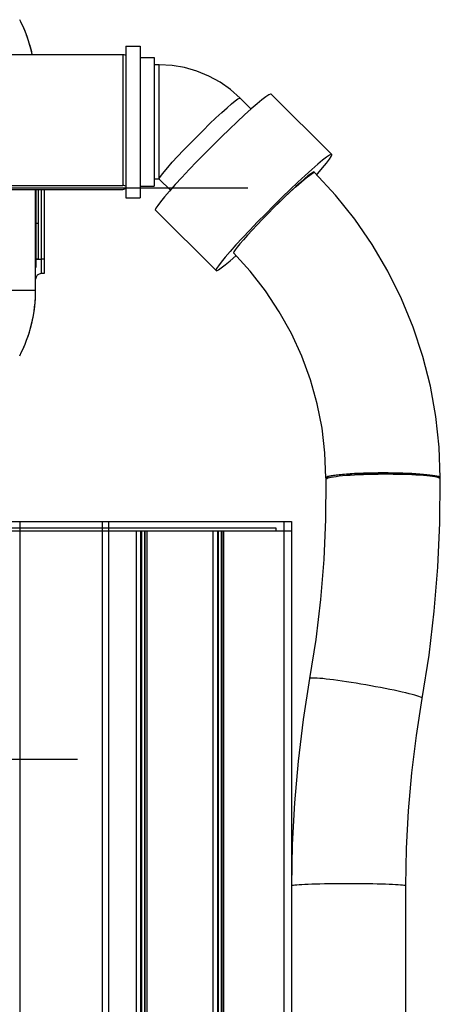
# Model space of a CAD drawing. Header units: millimetres. Extents: x 0 to 1249, y 0 to 420.
# Tile 101 of 104: x 508 to 518, y 317 to 340. Entities that reach past the tile are written whole.
import ezdxf

# ---------------------------------------------------------------- set-up
doc = ezdxf.new("R2010")
doc.units = ezdxf.units.MM
doc.header["$LTSCALE"] = 32.67
doc.linetypes.add('CENTER', pattern=[0.6, 0.375, -0.075, 0.075, -0.075])
doc.layers.get('0').update_dxf_attribs({"linetype": 'CONTINUOUS'})
for name, color, linetype in [('AXIS', 7, 'CONTINUOUS'), ('CRV2', 7, 'CONTINUOUS'), ('HOLE', 7, 'CONTINUOUS'), ('ROUND', 7, 'CONTINUOUS')]:
    doc.layers.add(name, color=color, linetype=linetype)

msp = doc.modelspace()

# ---------------------------------------------------------------- linework, layer by layer
at = {"color": 7, "linetype": 'CONTINUOUS'}
for p, q in [((510.231868, 339.513781), (510.565201, 339.513781)), ((510.231868, 339.513752), (510.231868, 335.97381)), ((510.565201, 339.513752), (510.565201, 335.97381)), ((507.318535, 339.320206), (510.165202, 339.320206)), ((510.165202, 339.320206), (510.165202, 336.265134)), ((510.565201, 339.243781), (510.898535, 339.243781)), ((510.898535, 339.243767), (510.898535, 336.243794)), ((511.012916, 339.077114), (510.898535, 339.077114)), ((513.153832, 338.043213), (512.896747, 338.299326)), ((511.012916, 336.410448), (510.898535, 336.410448)), ((511.271917, 336.1539), (511.014704, 336.41014)), ((514.623549, 336.568878), (514.63471, 336.567837)), ((514.629331, 336.569726), (514.627532, 336.575064)), ((507.324503, 336.265134), (510.165202, 336.265134)), ((510.565201, 336.243781), (510.898535, 336.243781)), ((507.327395, 336.167356), (510.165202, 336.167356)), ((508.188535, 336.167356), (508.188535, 334.54827)), ((510.231868, 335.973781), (510.565201, 335.973781)), ((508.138535, 334.548269), (508.188535, 334.548269)), ((514.898535, 329.441956), (514.898552, 329.403658)), ((514.898552, 329.403658), (514.898552, 329.403561)), ((517.547016, 329.461022), (517.565201, 329.441956)), ((517.565184, 329.417214), (517.565183, 329.417329)), ((517.565184, 329.417214), (517.565201, 329.441956)), ((509.835583, 328.210448), (510.47478, 328.210448)), ((510.47478, 328.210448), (510.47478, 277.177114)), ((510.57913, 328.210448), (510.57913, 277.313781)), ((510.597018, 328.210448), (510.597018, 277.313781)), ((510.665591, 328.210448), (510.665591, 277.313781)), ((510.680498, 328.210448), (510.680498, 277.313781)), ((510.72522, 328.210448), (510.72522, 277.313781)), ((510.72522, 328.210448), (512.263634, 328.210448)), ((512.263634, 328.210448), (512.263634, 277.973843)), ((512.367984, 328.210448), (512.367984, 278.035174)), ((512.385873, 328.210448), (512.385873, 278.045688)), ((512.454446, 328.210448), (512.454446, 278.085992)), ((512.469353, 328.210448), (512.469353, 278.094753)), ((512.514074, 328.210448), (512.514074, 278.121038)), ((512.514074, 328.210448), (513.914272, 328.210448)), ((516.765201, 312.616744), (516.765201, 319.926269))]:
    msp.add_line(p, q, dxfattribs=at)
at = {"color": 9, "linetype": 'CONTINUOUS'}
for p, q in [((511.012916, 336.410448), (511.012916, 339.077114)), ((511.014704, 336.41014), (511.012916, 336.415489)), ((508.138535, 335.383536), (508.188535, 335.383536)), ((517.565183, 329.417329), (517.56011, 329.42728))]:
    msp.add_line(p, q, dxfattribs=at)
at = {"color": 7, "linetype": 'CONTINUOUS'}
for points in [[(510.165202, 339.320206), (510.191489, 339.313116), (510.21368, 339.306139), (510.231868, 339.299244)], [(512.896747, 338.299326), (512.673945, 338.497714), (512.430257, 338.670037), (512.168768, 338.814094), (511.892756, 338.928069), (511.605689, 339.010522), (511.311174, 339.060414), (511.012916, 339.077114)], [(513.669962, 335.729676), (513.764971, 335.82289), (513.919729, 335.971577), (514.068126, 336.110959), (514.206113, 336.237235), (514.329928, 336.346961), (514.436192, 336.437142), (514.522007, 336.50532), (514.585032, 336.549635), (514.623549, 336.568878)], [(514.627532, 336.575064), (514.619734, 336.576651), (514.59114, 336.564315), (514.544131, 336.532969), (514.479663, 336.48325), (514.399049, 336.416172), (514.30393, 336.3331), (514.196243, 336.235724), (514.078179, 336.126027), (513.952142, 336.006242), (513.820697, 335.878808), (513.686522, 335.746319)], [(517.565201, 329.441956), (517.539736, 330.159411), (517.463468, 330.873283), (517.336777, 331.580003), (517.160295, 332.276039), (516.934902, 332.957916), (516.661723, 333.622219), (516.342124, 334.265625), (515.977697, 334.884923), (515.570263, 335.477013), (515.12186, 336.038929), (514.634731, 336.567858)], [(510.231868, 336.244173), (510.213663, 336.251073), (510.191469, 336.258051), (510.165202, 336.265134)], [(510.165202, 336.167356), (510.191489, 336.174446), (510.21368, 336.181423), (510.231868, 336.188318)], [(513.686522, 335.746319), (513.552346, 335.611471), (513.420902, 335.477011), (513.294864, 335.345675), (513.1768, 335.220136), (513.069113, 335.102951), (512.973994, 334.996505), (512.89338, 334.902965), (512.828912, 334.824235), (512.781903, 334.761918), (512.753309, 334.717283), (512.743712, 334.691237)], [(514.898535, 329.441956), (514.875818, 330.023413), (514.807807, 330.60135), (514.694914, 331.172276), (514.537824, 331.732738), (514.337488, 332.279351), (514.095122, 332.808807), (513.812194, 333.317911), (513.490414, 333.803589), (513.13173, 334.262911), (512.741701, 334.689398)], [(516.231868, 329.557794), (516.11566, 329.557353), (516.000337, 329.556034), (515.886776, 329.553846), (515.775841, 329.550808), (515.668377, 329.54694), (515.565201, 329.542274), (515.467099, 329.536845), (515.374818, 329.530693), (515.289059, 329.523866), (515.210475, 329.516415), (515.139665, 329.508398), (515.077167, 329.499875), (515.023457, 329.490911), (514.978944, 329.481575), (514.943967, 329.471937), (514.918791, 329.462071), (514.903608, 329.452052), (514.898535, 329.441956)], [(514.898535, 329.441956), (514.916719, 329.461022), (514.970778, 329.479569), (515.059236, 329.497089), (515.17968, 329.513105), (515.328826, 329.527181), (515.502604, 329.538931), (515.696274, 329.548037), (515.904554, 329.554249), (516.121762, 329.557398)], [(516.127564, 329.557398), (516.341974, 329.557398), (516.559182, 329.554249), (516.767462, 329.548037), (516.961132, 329.538931), (517.13491, 329.527181), (517.284055, 329.513105), (517.4045, 329.497089), (517.492957, 329.479569), (517.547016, 329.461022)], [(517.565201, 329.441956), (517.560127, 329.452052), (517.544945, 329.462071), (517.519769, 329.471937), (517.484791, 329.481575), (517.440278, 329.490911), (517.386568, 329.499875), (517.324071, 329.508398), (517.25326, 329.516415), (517.174677, 329.523866), (517.088918, 329.530693), (516.996636, 329.536845), (516.898535, 329.542274), (516.795359, 329.54694), (516.687895, 329.550808), (516.57696, 329.553846), (516.463399, 329.556034), (516.348075, 329.557353), (516.231868, 329.557794)], [(514.898552, 329.403561), (514.89134, 328.476882), (514.849582, 327.540592), (514.773259, 326.606874), (514.662518, 325.676985), (514.51927, 324.761986)], [(517.145866, 324.301441), (517.30391, 325.310716), (517.426059, 326.335289), (517.510394, 327.363988), (517.556765, 328.395434), (517.565183, 329.417329)], [(514.51927, 324.761986), (514.36889, 323.807866), (514.250403, 322.838579), (514.165809, 321.86608), (514.115179, 320.89157), (514.098535, 319.926269)], [(516.765201, 319.926269), (516.780235, 320.79891), (516.826042, 321.680951), (516.902607, 322.561234), (517.009879, 323.438695), (517.145866, 324.301441)]]:
    msp.add_lwpolyline(points, dxfattribs=at)
at = {"color": 9, "linetype": 'CONTINUOUS'}
for points in [[(511.012916, 336.415489), (511.025775, 336.447365), (511.064, 336.503992), (511.12655, 336.583825), (511.211717, 336.684686), (511.317178, 336.803825), (511.440058, 336.93799), (511.577003, 337.083524), (511.72428, 337.236455), (511.877869, 337.392613), (512.033582, 337.547737), (512.187171, 337.697597), (512.334448, 337.838104), (512.471393, 337.965426), (512.594273, 338.07609), (512.699734, 338.167078), (512.784901, 338.235906), (512.847451, 338.280699), (512.885676, 338.300234), (512.896747, 338.299326)], [(516.231868, 329.526071), (516.115662, 329.52504), (516.00034, 329.523137), (515.886781, 329.520376), (515.775847, 329.516779), (515.668385, 329.512372), (515.56521, 329.50719), (515.46711, 329.501271), (515.374829, 329.494662), (515.289071, 329.487411), (515.210489, 329.479574), (515.13968, 329.471212), (515.077183, 329.462387), (515.023473, 329.453167), (514.978961, 329.443621), (514.943984, 329.433823), (514.918808, 329.423847), (514.903626, 329.41377), (514.898552, 329.403658)], [(517.56011, 329.42728), (517.544928, 329.437203), (517.519752, 329.446923), (517.484775, 329.456365), (517.440263, 329.465458), (517.386554, 329.474132), (517.324057, 329.482321), (517.253247, 329.489963), (517.174665, 329.497), (517.088907, 329.503379), (516.996627, 329.50905), (516.898526, 329.513971), (516.795352, 329.518104), (516.687889, 329.521417), (516.576956, 329.523886), (516.463396, 329.525492), (516.348075, 329.526222), (516.231868, 329.526071)], [(515.829835, 324.614697), (515.715378, 324.63436), (515.601813, 324.653242), (515.490003, 324.671199), (515.380801, 324.688094), (515.275037, 324.703799), (515.173516, 324.718195), (515.077011, 324.731171), (514.986256, 324.74263), (514.901943, 324.752483), (514.824711, 324.760656), (514.755151, 324.767086), (514.69379, 324.771725), (514.641095, 324.774538), (514.597469, 324.775503), (514.563242, 324.774612), (514.538676, 324.771872), (514.523957, 324.767305), (514.51927, 324.761986)], [(517.145866, 324.301441), (517.145939, 324.302482), (517.140703, 324.310587), (517.125511, 324.320375), (517.100479, 324.331771), (517.065798, 324.344688), (517.021731, 324.35903), (516.968614, 324.374685), (516.906851, 324.391535), (516.836912, 324.409453), (516.759329, 324.428301), (516.674693, 324.447935), (516.583648, 324.468208), (516.486887, 324.488964), (516.385146, 324.510045), (516.279199, 324.531291), (516.169854, 324.55254), (516.057941, 324.573631), (515.944314, 324.594402), (515.829835, 324.614697)], [(515.426394, 319.977513), (515.310208, 319.9773), (515.194948, 319.976698), (515.081491, 319.975712), (514.970701, 319.974351), (514.863421, 319.972623), (514.760466, 319.970542), (514.662622, 319.968125), (514.570632, 319.965389), (514.485196, 319.962355), (514.406965, 319.959047), (514.336535, 319.955489), (514.27444, 319.951709), (514.221154, 319.947735), (514.177083, 319.943598), (514.142561, 319.939329), (514.117851, 319.93496), (514.103142, 319.930526), (514.098535, 319.926269)], [(516.765201, 319.926269), (516.759639, 319.930945), (516.743983, 319.935375), (516.718341, 319.939735), (516.682909, 319.943993), (516.637955, 319.948116), (516.583822, 319.952073), (516.520922, 319.955834), (516.449733, 319.959369), (516.370798, 319.962653), (516.284718, 319.965659), (516.192146, 319.968366), (516.093788, 319.970753), (515.990393, 319.972801), (515.882747, 319.974495), (515.77167, 319.975821), (515.658006, 319.976771), (515.542622, 319.977336), (515.426394, 319.977513)]]:
    msp.add_lwpolyline(points, dxfattribs=at)
at = {"layer": 'AXIS', "color": 7, "linetype": 'CONTINUOUS'}
for p, q in [((513.620321, 338.392477), (515.034535, 336.983611)), ((515.037095, 336.975949), (515.03452, 336.983596)), ((508.138535, 336.167356), (508.138535, 334.348364)), ((510.921734, 335.69388), (510.92431, 335.686233)), ((510.924295, 335.686218), (512.338508, 334.277352)), ((508.134757, 334.348269), (508.138535, 334.348269)), ((512.335948, 334.285014), (512.338523, 334.277367))]:
    msp.add_line(p, q, dxfattribs=at)
at = {"layer": 'AXIS', "color": 7, "linetype": 'CENTER'}
for p, q in [((501.198535, 336.210448), (513.080914, 336.210448)), ((509.108394, 322.877114), (493.288675, 322.877114))]:
    msp.add_line(p, q, dxfattribs=at)
at = {"layer": 'AXIS', "color": 9, "linetype": 'CONTINUOUS'}
msp.add_line((508.138535, 335.328408), (508.131868, 335.328408), dxfattribs=at)
at = {"layer": 'AXIS', "color": 7, "linetype": 'CONTINUOUS'}
for points in [[(513.620306, 338.392462), (513.609135, 338.394735), (513.568174, 338.377064), (513.500833, 338.332161), (513.408483, 338.260939), (513.293004, 338.16485), (513.156746, 338.045848), (513.002483, 337.906357), (512.833357, 337.749217), (512.652809, 337.577625), (512.464515, 337.395076), (512.272308, 337.205285), (512.080101, 337.012116), (511.891807, 336.819501), (511.711259, 336.631362), (511.542133, 336.451528), (511.38787, 336.283661), (511.251612, 336.131177), (511.136133, 335.997181), (511.043783, 335.8844), (510.976442, 335.795131), (510.935481, 335.731191), (510.921734, 335.69388)], [(515.03452, 336.983596), (515.023349, 336.985869), (514.982388, 336.968198), (514.915047, 336.923294), (514.822697, 336.852073), (514.707217, 336.755983), (514.570959, 336.636982), (514.416697, 336.497491), (514.24757, 336.34035), (514.067022, 336.168759), (513.878728, 335.986209), (513.686522, 335.796418), (513.494315, 335.603249), (513.306021, 335.410635), (513.125473, 335.222496), (512.956346, 335.042662), (512.802084, 334.874794), (512.665826, 334.722311), (512.550346, 334.588314), (512.457996, 334.475534), (512.390655, 334.386265), (512.349694, 334.322324), (512.335948, 334.285014)], [(514.684767, 336.513529), (514.707217, 336.538652), (514.822697, 336.672648), (514.915047, 336.785429), (514.982388, 336.874698), (515.023349, 336.938639), (515.037095, 336.975949)], [(512.338523, 334.277367), (512.349694, 334.275094), (512.390655, 334.292765), (512.457996, 334.337668), (512.550346, 334.40889), (512.665826, 334.504979), (512.801774, 334.62371)]]:
    msp.add_lwpolyline(points, dxfattribs=at)
at = {"layer": 'CRV2', "color": 4, "linetype": 'CONTINUOUS'}
msp.add_line((508.138535, 336.167367), (508.138535, 334.348274), dxfattribs=at)
at = {"layer": 'HOLE', "color": 7, "linetype": 'CONTINUOUS'}
for centre, start, end in [((504.798535, 338.599741), 12.4864349, 27.2996232), ((504.798535, 333.821155), 332.7003295, 360)]:
    msp.add_arc(centre, 3.333333, start, end, dxfattribs=at)
at = {"layer": 'ROUND', "color": 7, "linetype": 'CONTINUOUS'}
for p, q in [((508.131868, 333.821155), (508.131868, 336.167356)), ((508.331868, 336.167356), (508.331868, 334.210448)), ((508.331868, 334.210448), (508.261711, 334.20861)), ((507.431868, 328.423781), (514.098535, 328.423781)), ((514.098535, 328.423781), (514.098535, 278.475375)), ((507.431868, 328.277114), (513.73001, 328.277114)), ((507.431868, 328.210448), (514.098535, 328.210448))]:
    msp.add_line(p, q, dxfattribs=at)
at = {"layer": 'ROUND', "color": 9, "linetype": 'CONTINUOUS'}
for p, q in [((508.261711, 336.167356), (508.261711, 334.54183)), ((508.138535, 334.54183), (508.261711, 334.54183)), ((508.331868, 334.543667), (508.261711, 334.54183)), ((507.465201, 333.821155), (508.131868, 333.821155)), ((507.765201, 328.423781), (507.765201, 277.177114)), ((509.686512, 277.177114), (509.686512, 328.423781)), ((509.835583, 277.177114), (509.835583, 328.423781)), ((513.914272, 328.423781), (513.914272, 278.389273)), ((513.73001, 328.277114), (513.73001, 328.210448))]:
    msp.add_line(p, q, dxfattribs=at)
for points in [[(508.260647, 334.415127), (508.260441, 334.376467), (508.260313, 334.340654), (508.260267, 334.308212), (508.260302, 334.279611), (508.26042, 334.255285), (508.260616, 334.23577), (508.260897, 334.221025), (508.261266, 334.21175), (508.261711, 334.20861)], [(508.261711, 334.54183), (508.261283, 334.498054), (508.260647, 334.415127)]]:
    msp.add_lwpolyline(points, dxfattribs=at)
at = {"layer": 'ROUND', "color": 7, "linetype": 'CONTINUOUS'}
for centre, radius, start, end in [((504.798535, 338.599741), 3.333333, 22.2099964, 26.2753336), ((504.798535, 338.599741), 3.333333, 18.1316382, 20.4238101), ((504.798535, 338.599741), 3.333333, 12.4841347, 16.3750628), ((508.265201, 334.075323), 0.133333, 91.5, 180), ((504.798535, 333.821155), 3.333333, 339.5090915, 360), ((504.798535, 333.821155), 3.333333, 332.7282866, 337.7927737)]:
    msp.add_arc(centre, radius, start, end, dxfattribs=at)

doc.saveas('drawing.dxf')
